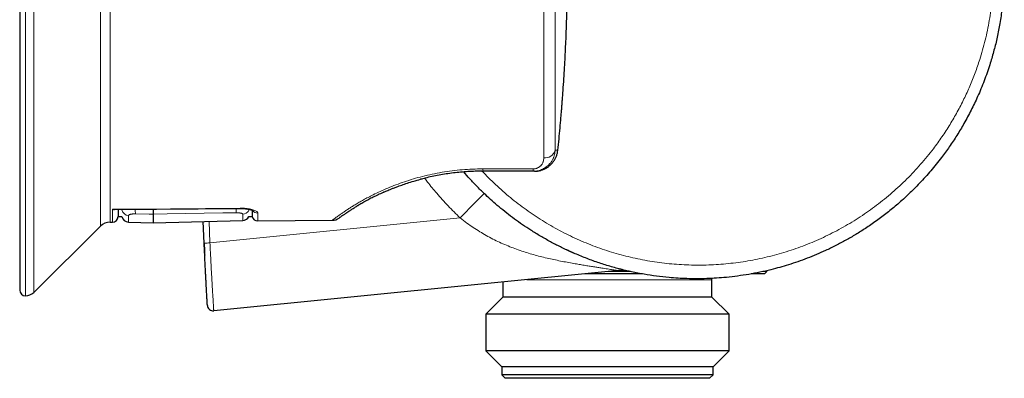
# Model space of a CAD drawing. Header units: millimetres. Extents: x 8 to 2230, y 12 to 2204.
# Tile 91 of 163: x 1523 to 1608, y 969 to 1000. Entities that reach past the tile are written whole.
import ezdxf

# ---------------------------------------------------------------- set-up
doc = ezdxf.new("R2010")
doc.units = ezdxf.units.MM

msp = doc.modelspace()

# ---------------------------------------------------------------- linework, layer by layer
at = {"color": 252, "linetype": 'Continuous', "lineweight": 0}
for p, q in [((1523.861, 1032.739), (1523.861, 976.05)), ((1524.566, 1032.448), (1524.566, 976.341)), ((1530.314, 982.05), (1530.314, 1026.739)), ((1531.15, 1026.39), (1531.15, 982.399)), ((1569.503, 988.597), (1569.735, 988.597)), ((1563.27, 986.993), (1567.614, 986.992)), ((1539.754, 980.613), (1561.319, 982.765)), ((1539.676, 982.476), (1539.754, 980.613)), ((1583.005, 977.44), (1567.055, 977.44))]:
    msp.add_line(p, q, dxfattribs=at)
at = {"color": 7, "linetype": 'Continuous', "lineweight": 30}
for p, q in [((1523.361, 1032.239), (1523.361, 976.55)), ((1563.189, 986.794), (1563.192, 986.795)), ((1563.19, 986.794), (1563.261, 986.795)), ((1567.605, 986.795), (1563.261, 986.795)), ((1567.711, 986.795), (1567.605, 986.795)), ((1531.517, 983.487), (1542.366, 983.586)), ((1531.84, 982.892), (1532.175, 982.892)), ((1534.861, 982.35), (1542.58, 982.552)), ((1543.105, 982.892), (1543.394, 982.892)), ((1543.884, 982.51), (1550.302, 982.566)), ((1524.566, 976.341), (1530.314, 982.05)), ((1531.15, 982.399), (1531.344, 982.4)), ((1532.749, 982.405), (1534.861, 982.35)), ((1539.254, 980.601), (1539.175, 982.463)), ((1574.939, 978.224), (1540.084, 974.757)), ((1577.009, 977.94), (1572.084, 977.94)), ((1576.009, 978.14), (1574.095, 978.14)), ((1583.005, 975.94), (1583.005, 977.44)), ((1587.555, 977.94), (1586.402, 977.94)), ((1587.755, 978.14), (1587.402, 978.14)), ((1587.555, 977.94), (1587.755, 978.14)), ((1587.755, 978.14), (1587.755, 978.221)), ((1565.005, 977.236), (1565.005, 975.94)), ((1565.005, 975.94), (1563.528, 974.463)), ((1566.175, 975.94), (1565.005, 975.94)), ((1583.005, 975.94), (1566.175, 975.94)), ((1584.483, 974.463), (1583.005, 975.94)), ((1539.534, 975.227), (1539.534, 975.226)), ((1563.528, 974.463), (1563.528, 971.318)), ((1564.889, 974.463), (1563.528, 974.463)), ((1584.483, 974.463), (1564.889, 974.463)), ((1584.483, 971.318), (1584.483, 974.463)), ((1563.528, 971.318), (1564.905, 969.94)), ((1564.889, 971.318), (1563.528, 971.318)), ((1584.483, 971.318), (1564.889, 971.318)), ((1583.105, 969.94), (1584.483, 971.318)), ((1564.905, 969.94), (1564.905, 969.24)), ((1566.088, 969.94), (1564.905, 969.94)), ((1583.105, 969.94), (1566.088, 969.94)), ((1583.105, 969.24), (1583.105, 969.94)), ((1564.905, 969.24), (1565.205, 968.94)), ((1566.088, 969.24), (1564.905, 969.24)), ((1566.349, 968.94), (1565.205, 968.94)), ((1583.105, 969.24), (1566.088, 969.24)), ((1582.805, 968.94), (1566.349, 968.94)), ((1582.805, 968.94), (1583.105, 969.24))]:
    msp.add_line(p, q, dxfattribs=at)
at = {"color": 7, "linetype": 'Continuous', "lineweight": 30, "flags": 128}
for points in [[(1569.717, 988.58), (1569.719, 988.58), (1569.735, 988.588), (1569.735, 988.597)], [(1571.16, 979.709), (1570.927, 979.812), (1570.521, 979.997)], [(1583.005, 977.44), (1583.013, 977.527), (1583.02, 977.559)]]:
    msp.add_lwpolyline(points, dxfattribs=at)
at = {"color": 252, "linetype": 'Continuous', "lineweight": 0, "flags": 128}
for points in [[(1567.649, 986.808), (1567.666, 986.802), (1567.711, 986.795)], [(1531.363, 983.51), (1532.363, 983.52), (1536.363, 983.556), (1542.366, 983.611)], [(1542.366, 983.611), (1542.366, 983.591), (1542.366, 983.586)], [(1533.33, 983.117), (1534.529, 983.095), (1534.861, 983.089)], [(1534.861, 983.089), (1536.06, 983.11), (1540.856, 983.195), (1542.001, 983.215)]]:
    msp.add_lwpolyline(points, dxfattribs=at)
at = {"color": 252, "linetype": 'Continuous', "lineweight": 0}
for centre, radius, start, end in [((1568.601, 988.877), 0.945, 265.09348, 342.73364), ((1561.591, 986.967), 1.679, 354.08902, 0.88148), ((1565.959, 986.966), 1.655, 354.04706, 0.88603), ((1596.225, 950.402), 47.6, 133.61114, 137.16494), ((1532.758, 983.575), 0.596, 191.91674, 269.08181), ((1538.642, 983.389), 5.318, 178.77458, 182.9248), ((1537.469, 983.494), 4.541, 356.48139, 1.09244), ((1542.569, 983.683), 0.6, 271.11189, 333.29362), ((1543.864, 983.68), 0.501, 211.85504, 270.98875), ((1539.373, 986.169), 5.568, 268.77286, 273.91502)]:
    msp.add_arc(centre, radius, start, end, dxfattribs=at)
at = {"color": 7, "linetype": 'Continuous', "lineweight": 30}
for centre, radius, start, end in [((1531.34, 982.9), 0.5, 270.48935, 359), ((1532.765, 983.005), 0.6, 190.89849, 268.51275), ((1542.565, 983.152), 0.6, 271.50758, 334.29187), ((1543.88, 983.01), 0.5, 193.34786, 270.48379), ((1550.293, 983.566), 1, 270.49729, 306.11727), ((1531.16, 981.199), 1.2, 90.5, 134.80311), ((1575.236, 975.239), 3, 77.33136, 95.68109), ((1523.861, 976.55), 0.5, 180, 270), ((1523.861, 977.05), 1, 270, 314.80311), ((1540.034, 975.254), 0.5, 183.30151, 275.68108)]:
    msp.add_arc(centre, radius, start, end, dxfattribs=at)
at = {"color": 252, "linetype": 'Continuous', "lineweight": 0}
for points in [[(1568.521, 987.936), (1568.521, 988.133), (1568.521, 988.527), (1568.521, 989.152), (1568.521, 989.801), (1568.521, 990.476), (1568.521, 991.175), (1568.521, 991.896), (1568.521, 992.638), (1568.521, 993.4), (1568.521, 994.181), (1568.521, 994.98), (1568.521, 995.795), (1568.521, 996.624), (1568.521, 997.467), (1568.521, 998.321), (1568.521, 999.186), (1568.521, 1000.059), (1568.521, 1000.941), (1568.521, 1001.828), (1568.521, 1002.719), (1568.521, 1003.613), (1568.521, 1004.509), (1568.521, 1005.404), (1568.521, 1006.298), (1568.521, 1007.188), (1568.521, 1008.074), (1568.521, 1008.953), (1568.521, 1009.825), (1568.521, 1010.687), (1568.521, 1011.539), (1568.521, 1012.378), (1568.521, 1013.204), (1568.521, 1014.014), (1568.521, 1014.809), (1568.521, 1015.585), (1568.521, 1016.343), (1568.521, 1017.08), (1568.521, 1017.795), (1568.521, 1018.487), (1568.521, 1019.157), (1568.521, 1019.582), (1568.521, 1019.794)], [(1569.503, 1019.176), (1569.503, 1018.972), (1569.503, 1018.564), (1569.503, 1017.921), (1569.503, 1017.257), (1569.503, 1016.57), (1569.503, 1015.863), (1569.503, 1015.136), (1569.503, 1014.391), (1569.503, 1013.628), (1569.503, 1012.85), (1569.503, 1012.058), (1569.503, 1011.252), (1569.503, 1010.435), (1569.503, 1009.607), (1569.503, 1008.77), (1569.503, 1007.926), (1569.503, 1007.076), (1569.503, 1006.221), (1569.503, 1005.364), (1569.503, 1004.504), (1569.503, 1003.645), (1569.503, 1002.786), (1569.503, 1001.931), (1569.503, 1001.079), (1569.503, 1000.233), (1569.503, 999.395), (1569.503, 998.565), (1569.503, 997.745), (1569.503, 996.936), (1569.503, 996.14), (1569.503, 995.358), (1569.503, 994.591), (1569.503, 993.842), (1569.503, 993.11), (1569.503, 992.397), (1569.503, 991.705), (1569.503, 991.035), (1569.503, 990.387), (1569.503, 989.764), (1569.503, 989.164), (1569.503, 988.786), (1569.503, 988.597)]]:
    msp.add_open_spline(points, degree=3, dxfattribs=at)
at = {"color": 7, "linetype": 'Continuous', "lineweight": 30}
for points, knots in [([(1607.161, 1011.386), (1607.267, 1011.002), (1607.432, 1010.403), (1607.619, 1009.578), (1607.751, 1008.92), (1607.867, 1008.259), (1607.966, 1007.593), (1608.049, 1006.925), (1608.114, 1006.254), (1608.162, 1005.58), (1608.194, 1004.886), (1608.208, 1004.171), (1608.202, 1003.437), (1608.176, 1002.702), (1608.131, 1001.995), (1608.07, 1001.317), (1607.995, 1000.668), (1607.904, 1000.02), (1607.769, 999.202), (1607.571, 998.216), (1607.289, 997.081), (1607, 996.101), (1606.724, 995.274), (1606.472, 994.584), (1606.201, 993.901), (1605.921, 993.251), (1605.637, 992.633), (1605.349, 992.046), (1605.046, 991.467), (1604.644, 990.741), (1604.127, 989.88), (1603.481, 988.904), (1602.881, 988.079), (1602.346, 987.395), (1601.881, 986.834), (1601.4, 986.285), (1600.922, 985.769), (1600.45, 985.285), (1599.985, 984.831), (1599.509, 984.389), (1598.892, 983.843), (1598.122, 983.207), (1597.193, 982.507), (1596.286, 981.884), (1595.409, 981.332), (1594.559, 980.84), (1593.688, 980.378), (1592.839, 979.967), (1592.016, 979.604), (1591.221, 979.283), (1590.415, 978.988), (1589.624, 978.727), (1588.852, 978.499), (1588.038, 978.284), (1587.153, 978.081), (1586.196, 977.898), (1585.23, 977.75), (1584.301, 977.643), (1583.412, 977.571), (1582.563, 977.53), (1581.711, 977.516), (1580.885, 977.529), (1580.088, 977.566), (1579.214, 977.633), (1578.237, 977.741), (1577.159, 977.906), (1576.085, 978.116), (1575.015, 978.371), (1573.954, 978.672), (1572.899, 979.018), (1571.857, 979.41), (1570.874, 979.828), (1569.951, 980.263), (1569.086, 980.712), (1568.235, 981.192), (1567.439, 981.683), (1566.696, 982.176), (1566.003, 982.668), (1565.325, 983.184), (1564.685, 983.704), (1564.082, 984.225), (1563.463, 984.793), (1562.813, 985.43), (1562.183, 986.09), (1561.798, 986.533), (1561.627, 986.73)], [0, 0, 0, 0, 0.016554, 0.025852, 0.035156, 0.044488, 0.053819, 0.063175, 0.07253, 0.081913, 0.091302, 0.101505, 0.111707, 0.121941, 0.132175, 0.141269, 0.150363, 0.159479, 0.168595, 0.185019, 0.201474, 0.217516, 0.227748, 0.23798, 0.248243, 0.258506, 0.267625, 0.276744, 0.285884, 0.295025, 0.31149, 0.327987, 0.344069, 0.35425, 0.364431, 0.374643, 0.384855, 0.393927, 0.402998, 0.412091, 0.421184, 0.437561, 0.45397, 0.469963, 0.483672, 0.497382, 0.511166, 0.52495, 0.536897, 0.548845, 0.560841, 0.572838, 0.583672, 0.594514, 0.608067, 0.621619, 0.635244, 0.648869, 0.660678, 0.672488, 0.684346, 0.696204, 0.706912, 0.717629, 0.732731, 0.747832, 0.763037, 0.778242, 0.793581, 0.808919, 0.824368, 0.839817, 0.853278, 0.866739, 0.880275, 0.89381, 0.905545, 0.917279, 0.929063, 0.940846, 0.951489, 0.96214, 0.975666, 0.989192, 1, 1, 1, 1]), ([(1570.397, 997.313), (1570.411, 997.611), (1570.438, 998.2), (1570.47, 999.074), (1570.498, 999.937), (1570.519, 1000.797), (1570.536, 1001.662), (1570.547, 1002.529), (1570.55, 1003.108), (1570.551, 1003.397)], [0, 0, 0, 0, 0.147386, 0.290759, 0.431115, 0.572364, 0.714628, 0.857421, 1, 1, 1, 1]), ([(1569.735, 988.597), (1569.769, 988.924), (1569.834, 989.564), (1569.924, 990.508), (1569.991, 991.263), (1570.04, 991.84), (1570.073, 992.247), (1570.105, 992.652), (1570.138, 993.076), (1570.184, 993.701), (1570.24, 994.512), (1570.3, 995.479), (1570.353, 996.408), (1570.383, 997.015), (1570.397, 997.313)], [0, 0, 0, 0, 0.112715, 0.221166, 0.325379, 0.37305, 0.419793, 0.465617, 0.512513, 0.565618, 0.680802, 0.79146, 0.897776, 1, 1, 1, 1]), ([(1567.711, 986.795), (1567.719, 986.795), (1567.75, 986.795), (1567.819, 986.797), (1567.901, 986.803), (1567.983, 986.812), (1568.054, 986.823), (1568.133, 986.838), (1568.219, 986.857), (1568.313, 986.883), (1568.422, 986.92), (1568.541, 986.967), (1568.663, 987.026), (1568.773, 987.088), (1568.871, 987.151), (1568.959, 987.215), (1569.055, 987.292), (1569.158, 987.387), (1569.264, 987.501), (1569.358, 987.619), (1569.44, 987.739), (1569.533, 987.898), (1569.623, 988.099), (1569.7, 988.346), (1569.724, 988.514), (1569.735, 988.597)], [0, 0, 0, 0, 0.00792, 0.031695, 0.069744, 0.09124, 0.115555, 0.142692, 0.172649, 0.205426, 0.241025, 0.28977, 0.3355, 0.378213, 0.417909, 0.454589, 0.488255, 0.542829, 0.595484, 0.646228, 0.695072, 0.742026, 0.830284, 0.916239, 1, 1, 1, 1]), ([(1563.184, 986.793), (1562.997, 986.792), (1562.598, 986.788), (1561.988, 986.759), (1561.358, 986.711), (1560.73, 986.645), (1560.108, 986.56), (1559.493, 986.457), (1558.893, 986.338), (1558.357, 986.217), (1558.028, 986.131), (1557.888, 986.094)], [0, 0, 0, 0, 0.102551, 0.218648, 0.334412, 0.450058, 0.567606, 0.684151, 0.799929, 0.915184, 1, 1, 1, 1]), ([(1563.181, 986.794), (1563.194, 986.795), (1563.221, 986.795), (1563.249, 986.797), (1563.262, 986.798)], [0, 0, 0, 0, 0.49892, 1, 1, 1, 1]), ([(1554.743, 984.99), (1554.779, 985.005), (1554.857, 985.04), (1555.002, 985.104), (1555.182, 985.181), (1555.401, 985.272), (1555.655, 985.373), (1555.987, 985.499), (1556.402, 985.647), (1556.908, 985.814), (1557.457, 985.981), (1557.846, 986.084), (1558.045, 986.137)], [0, 0, 0, 0, 0.043454, 0.096422, 0.159102, 0.231659, 0.314121, 0.402359, 0.540729, 0.686293, 0.839274, 1, 1, 1, 1]), ([(1554.769, 985), (1554.735, 984.985), (1554.549, 984.905), (1554.233, 984.756), (1553.822, 984.556), (1553.438, 984.357), (1553.082, 984.164), (1552.75, 983.976), (1552.552, 983.859), (1552.453, 983.8)], [0, 0, 0, 0, 0.035187, 0.195284, 0.356802, 0.517752, 0.678595, 0.839795, 1, 1, 1, 1]), ([(1531.363, 983.51), (1531.364, 983.51), (1531.414, 983.495), (1531.467, 983.482), (1531.515, 983.487), (1531.517, 983.487)], [0, 0, 0, 0, 0.020465, 0.956705, 1, 1, 1, 1]), ([(1531.85, 983.49), (1531.85, 983.435), (1531.847, 983.303), (1531.844, 983.146), (1531.842, 983.011), (1531.841, 982.929), (1531.84, 982.891), (1531.84, 982.896), (1531.84, 982.897)], [0, 0, 0, 0, 0.138908, 0.336719, 0.536273, 0.735827, 0.922115, 1, 1, 1, 1]), ([(1534.861, 983.517), (1534.861, 983.509), (1534.861, 983.467), (1534.861, 983.397), (1534.861, 983.31), (1534.861, 983.234), (1534.861, 983.17), (1534.861, 983.12), (1534.861, 983.099), (1534.861, 983.089)], [0, 0, 0, 0, 0.040704, 0.200544, 0.360385, 0.52029, 0.680196, 0.840098, 1, 1, 1, 1]), ([(1542.366, 983.585), (1542.38, 983.585), (1542.435, 983.586), (1542.529, 983.584), (1542.647, 983.579), (1542.761, 983.57), (1542.871, 983.558), (1542.977, 983.543), (1543.077, 983.526), (1543.169, 983.506), (1543.251, 983.486), (1543.32, 983.465), (1543.377, 983.445), (1543.421, 983.427), (1543.451, 983.412), (1543.467, 983.403), (1543.473, 983.399), (1543.472, 983.4), (1543.472, 983.4)], [0, 0, 0, 0, 0.026208, 0.099851, 0.17317, 0.2459, 0.318594, 0.392634, 0.467363, 0.541659, 0.61427, 0.684143, 0.753193, 0.820021, 0.885002, 0.94059, 0.993219, 1, 1, 1, 1]), ([(1543.385, 983.441), (1543.385, 983.402), (1543.387, 983.286), (1543.39, 983.142), (1543.392, 983.009), (1543.394, 982.926), (1543.394, 982.891), (1543.394, 982.894), (1543.394, 982.895)], [0, 0, 0, 0, 0.107068, 0.313454, 0.520287, 0.728488, 0.937148, 1, 1, 1, 1]), ([(1551.164, 982.96), (1551.184, 982.975), (1551.227, 983.005), (1551.314, 983.066), (1551.424, 983.142), (1551.562, 983.235), (1551.731, 983.348), (1551.934, 983.479), (1552.172, 983.629), (1552.358, 983.742), (1552.453, 983.8)], [0, 0, 0, 0, 0.09529, 0.199233, 0.312012, 0.433616, 0.563463, 0.701085, 0.846487, 1, 1, 1, 1]), ([(1552.122, 983.597), (1552.123, 983.597), (1552.124, 983.598), (1552.142, 983.609), (1552.146, 983.612)], [0, 0, 0, 0, 0.78371, 1, 1, 1, 1]), ([(1552.453, 983.8), (1552.453, 983.8), (1552.493, 983.824), (1552.573, 983.872), (1552.665, 983.925), (1552.7, 983.946)], [0, 0, 0, 0, 0.003436, 0.621857, 1, 1, 1, 1]), ([(1534.861, 983.089), (1534.861, 983.011), (1534.861, 982.855), (1534.861, 982.673), (1534.861, 982.529), (1534.861, 982.426), (1534.861, 982.362), (1534.861, 982.354), (1534.861, 982.35)], [0, 0, 0, 0, 0.166672, 0.333341, 0.500008, 0.666673, 0.833337, 1, 1, 1, 1]), ([(1551.185, 982.975), (1551.151, 982.951), (1551.076, 982.898), (1550.993, 982.839), (1550.929, 982.793), (1550.89, 982.764), (1550.885, 982.76), (1550.882, 982.758)], [0, 0, 0, 0, 0.174883, 0.380606, 0.586355, 0.792648, 1, 1, 1, 1]), ([(1539.534, 975.226), (1539.534, 975.228), (1539.534, 975.232), (1539.532, 975.27), (1539.528, 975.338), (1539.522, 975.433), (1539.516, 975.547), (1539.509, 975.67), (1539.5, 975.82), (1539.49, 976.001), (1539.478, 976.213), (1539.465, 976.458), (1539.45, 976.733), (1539.434, 977.034), (1539.416, 977.355), (1539.399, 977.692), (1539.38, 978.04), (1539.359, 978.455), (1539.335, 978.939), (1539.307, 979.49), (1539.281, 980.045), (1539.263, 980.416), (1539.254, 980.601)], [0, 0, 0, 0, 0.062514, 0.125017, 0.187524, 0.250021, 0.291691, 0.33336, 0.375023, 0.416686, 0.458344, 0.500002, 0.541659, 0.583317, 0.624981, 0.666644, 0.708311, 0.749981, 0.812478, 0.874984, 0.937487, 1, 1, 1, 1]), ([(1539.254, 980.601), (1539.263, 980.416), (1539.279, 980.066), (1539.296, 979.718), (1539.304, 979.554)], [0, 0, 0, 0, 0.53037, 1, 1, 1, 1])]:
    msp.add_open_spline(points, degree=3, knots=knots, dxfattribs=at)
at = {"color": 252, "linetype": 'Continuous', "lineweight": 0}
for points, knots in [([(1563.226, 986.794), (1563.403, 986.606), (1563.777, 986.211), (1564.37, 985.635), (1564.998, 985.062), (1565.642, 984.512), (1566.306, 983.983), (1566.987, 983.477), (1567.684, 982.993), (1568.397, 982.534), (1569.125, 982.097), (1569.869, 981.685), (1570.626, 981.298), (1571.393, 980.937), (1572.171, 980.602), (1572.959, 980.294), (1573.758, 980.012), (1574.566, 979.756), (1575.38, 979.528), (1576.202, 979.327), (1577.031, 979.153), (1577.866, 979.007), (1578.705, 978.888), (1579.548, 978.798), (1580.393, 978.736), (1581.243, 978.701), (1582.093, 978.696), (1582.943, 978.718), (1583.791, 978.769), (1584.637, 978.848), (1585.48, 978.956), (1586.32, 979.091), (1587.154, 979.255), (1587.984, 979.447), (1588.809, 979.666), (1589.629, 979.915), (1590.441, 980.191), (1591.243, 980.494), (1592.033, 980.823), (1592.812, 981.179), (1593.579, 981.562), (1594.334, 981.97), (1595.074, 982.404), (1595.801, 982.863), (1596.513, 983.347), (1597.21, 983.857), (1597.89, 984.39), (1598.552, 984.947), (1599.194, 985.525), (1599.817, 986.125), (1600.419, 986.747), (1601.001, 987.389), (1601.56, 988.051), (1602.049, 988.671), (1602.473, 989.243), (1602.839, 989.763), (1603.192, 990.292), (1603.529, 990.827), (1603.852, 991.366), (1604.159, 991.911), (1604.453, 992.463), (1604.731, 993.018), (1604.994, 993.575), (1605.241, 994.134), (1605.475, 994.7), (1605.695, 995.269), (1605.9, 995.842), (1606.119, 996.5), (1606.343, 997.247), (1606.564, 998.086), (1606.757, 998.934), (1606.92, 999.788), (1607.055, 1000.647), (1607.16, 1001.511), (1607.235, 1002.38), (1607.281, 1003.253), (1607.297, 1004.126), (1607.284, 1004.932), (1607.249, 1005.668), (1607.201, 1006.325), (1607.137, 1006.973), (1607.058, 1007.611), (1606.962, 1008.248), (1606.853, 1008.869), (1606.731, 1009.473), (1606.598, 1010.06), (1606.452, 1010.645), (1606.343, 1011.032), (1606.288, 1011.226)], [0, 0, 0, 0, 0.011306, 0.023824, 0.036173, 0.048522, 0.060926, 0.073331, 0.085696, 0.09806, 0.11048, 0.122901, 0.13531, 0.147733, 0.160088, 0.172442, 0.184853, 0.197263, 0.209632, 0.222001, 0.234425, 0.246849, 0.259261, 0.271687, 0.284139, 0.296592, 0.3091, 0.321609, 0.334075, 0.346541, 0.359062, 0.371584, 0.384093, 0.396615, 0.409216, 0.421817, 0.434475, 0.447133, 0.459747, 0.472362, 0.485033, 0.497704, 0.510363, 0.523035, 0.535772, 0.54851, 0.561304, 0.574099, 0.586851, 0.599604, 0.612413, 0.625223, 0.638021, 0.650833, 0.660211, 0.669588, 0.678988, 0.688388, 0.69761, 0.706832, 0.716075, 0.725318, 0.734331, 0.743344, 0.752377, 0.76141, 0.770349, 0.779292, 0.792054, 0.804816, 0.817637, 0.830458, 0.843238, 0.856018, 0.868858, 0.881697, 0.894527, 0.907372, 0.917167, 0.92697, 0.936392, 0.945814, 0.955261, 0.964708, 0.973521, 0.982334, 0.991167, 1, 1, 1, 1]), ([(1569.503, 988.597), (1569.501, 988.56), (1569.496, 988.487), (1569.482, 988.383), (1569.464, 988.287), (1569.443, 988.199), (1569.42, 988.12), (1569.397, 988.048), (1569.366, 987.966), (1569.326, 987.872), (1569.272, 987.767), (1569.215, 987.67), (1569.155, 987.58), (1569.091, 987.496), (1569.006, 987.395), (1568.892, 987.281), (1568.769, 987.18), (1568.666, 987.109), (1568.589, 987.06), (1568.51, 987.016), (1568.394, 986.958), (1568.235, 986.894), (1568.028, 986.837), (1567.818, 986.801), (1567.676, 986.797), (1567.605, 986.795)], [0, 0, 0, 0, 0.041287, 0.079845, 0.115673, 0.148772, 0.179143, 0.206785, 0.2317, 0.276077, 0.318691, 0.35955, 0.398661, 0.436035, 0.471681, 0.539732, 0.604788, 0.636241, 0.666991, 0.697057, 0.726457, 0.796673, 0.865448, 0.93311, 1, 1, 1, 1]), ([(1567.614, 986.992), (1567.65, 986.993), (1567.722, 986.995), (1567.816, 987.012), (1567.894, 987.034), (1567.96, 987.058), (1568.032, 987.09), (1568.106, 987.133), (1568.172, 987.181), (1568.226, 987.227), (1568.27, 987.271), (1568.322, 987.332), (1568.378, 987.41), (1568.431, 987.509), (1568.478, 987.629), (1568.513, 987.772), (1568.518, 987.881), (1568.521, 987.936)], [0, 0, 0, 0, 0.056022, 0.112045, 0.150385, 0.190122, 0.231736, 0.288844, 0.348639, 0.390368, 0.433803, 0.479109, 0.56198, 0.648118, 0.738167, 0.867758, 1, 1, 1, 1]), ([(1550.302, 982.566), (1550.304, 982.568), (1550.309, 982.572), (1550.351, 982.604), (1550.418, 982.654), (1550.512, 982.725), (1550.633, 982.815), (1550.782, 982.924), (1550.959, 983.05), (1551.163, 983.193), (1551.396, 983.352), (1551.657, 983.525), (1551.945, 983.709), (1552.262, 983.904), (1552.608, 984.11), (1552.983, 984.323), (1553.385, 984.54), (1553.861, 984.784), (1554.422, 985.054), (1555.079, 985.343), (1555.776, 985.622), (1556.51, 985.886), (1557.279, 986.129), (1558.078, 986.349), (1558.904, 986.542), (1559.753, 986.704), (1560.619, 986.832), (1561.497, 986.925), (1562.381, 986.983), (1562.973, 986.99), (1563.27, 986.993)], [0, 0, 0, 0, 0.031364, 0.062566, 0.093659, 0.124694, 0.156163, 0.187419, 0.21852, 0.249523, 0.281065, 0.31231, 0.343326, 0.37418, 0.405798, 0.437166, 0.468365, 0.499477, 0.541361, 0.583038, 0.624722, 0.666349, 0.707893, 0.749573, 0.791346, 0.833082, 0.874999, 0.916652, 0.958249, 1, 1, 1, 1]), ([(1561.319, 982.765), (1561.143, 982.936), (1560.79, 983.277), (1560.278, 983.806), (1559.777, 984.347), (1559.184, 985.024), (1558.673, 985.635), (1558.344, 986.076), (1558.259, 986.19)], [0, 0, 0, 0, 0.160113, 0.320225, 0.480588, 0.640951, 0.907386, 1, 1, 1, 1]), ([(1531.344, 982.4), (1531.345, 982.405), (1531.345, 982.414), (1531.346, 982.484), (1531.348, 982.598), (1531.351, 982.758), (1531.354, 982.964), (1531.358, 983.21), (1531.362, 983.41), (1531.363, 983.51)], [0, 0, 0, 0, 0.142569, 0.285138, 0.428004, 0.571771, 0.715841, 0.857774, 1, 1, 1, 1]), ([(1542.366, 983.611), (1542.448, 983.611), (1542.612, 983.609), (1542.85, 983.591), (1543.075, 983.561), (1543.282, 983.52), (1543.464, 983.469), (1543.621, 983.411), (1543.744, 983.347), (1543.822, 983.285), (1543.865, 983.229), (1543.87, 983.195), (1543.873, 983.179)], [0, 0, 0, 0, 0.101172, 0.202359, 0.303892, 0.405454, 0.510136, 0.614843, 0.724598, 0.834365, 0.917183, 1, 1, 1, 1]), ([(1532.749, 982.98), (1532.751, 982.988), (1532.754, 983.004), (1532.781, 983.028), (1532.824, 983.051), (1532.883, 983.072), (1532.956, 983.089), (1533.04, 983.103), (1533.133, 983.113), (1533.23, 983.118), (1533.297, 983.117), (1533.33, 983.117)], [0, 0, 0, 0, 0.1131699, 0.2294202, 0.3419408, 0.4576971, 0.5675653, 0.6808181, 0.7864667, 0.8954727, 1, 1, 1, 1]), ([(1532.749, 982.98), (1532.749, 982.928), (1532.749, 982.825), (1532.749, 982.698), (1532.749, 982.592), (1532.749, 982.496), (1532.749, 982.421), (1532.749, 982.411), (1532.749, 982.405)], [0, 0, 0, 0, 0.141178, 0.282505, 0.424281, 0.566206, 0.782835, 1, 1, 1, 1]), ([(1542.001, 983.215), (1542.034, 983.216), (1542.099, 983.216), (1542.194, 983.211), (1542.283, 983.203), (1542.364, 983.19), (1542.435, 983.175), (1542.494, 983.156), (1542.539, 983.136), (1542.573, 983.111), (1542.578, 983.093), (1542.58, 983.083)], [0, 0, 0, 0, 0.102772, 0.208722, 0.312162, 0.418627, 0.524346, 0.632956, 0.742512, 0.854982, 1, 1, 1, 1]), ([(1542.58, 982.552), (1542.58, 982.554), (1542.58, 982.558), (1542.58, 982.586), (1542.58, 982.632), (1542.58, 982.694), (1542.58, 982.77), (1542.58, 982.859), (1542.58, 982.962), (1542.58, 983.043), (1542.58, 983.083)], [0, 0, 0, 0, 0.131001, 0.262113, 0.393557, 0.525111, 0.643629, 0.762228, 0.881073, 1, 1, 1, 1]), ([(1543.873, 983.179), (1543.874, 983.101), (1543.877, 982.939), (1543.88, 982.753), (1543.882, 982.637), (1543.883, 982.571), (1543.884, 982.536), (1543.884, 982.514), (1543.884, 982.511), (1543.884, 982.51)], [0, 0, 0, 0, 0.1843866, 0.3869807, 0.5900881, 0.6924008, 0.7947794, 0.8973565, 1, 1, 1, 1]), ([(1574.939, 978.224), (1574.939, 978.224), (1574.939, 978.224), (1574.933, 978.225), (1574.903, 978.23), (1574.852, 978.239), (1574.777, 978.251), (1574.68, 978.266), (1574.549, 978.287), (1574.375, 978.314), (1574.153, 978.348), (1573.902, 978.386), (1573.686, 978.419), (1573.447, 978.456), (1573.18, 978.497), (1572.817, 978.553), (1572.422, 978.616), (1572.003, 978.683), (1571.557, 978.758), (1571.066, 978.843), (1570.529, 978.94), (1569.956, 979.051), (1569.379, 979.171), (1568.8, 979.301), (1568.219, 979.444), (1567.637, 979.599), (1567.055, 979.771), (1566.47, 979.961), (1565.883, 980.171), (1565.296, 980.404), (1564.715, 980.66), (1564.137, 980.941), (1563.565, 981.247), (1563, 981.579), (1562.445, 981.936), (1561.883, 982.329), (1561.511, 982.612), (1561.319, 982.765), (1561.319, 982.765)], [0, 0, 0, 0, 0.000004, 0.01605, 0.032192, 0.048441, 0.064822, 0.080644, 0.09659, 0.117839, 0.139338, 0.161057, 0.182938, 0.1912, 0.215947, 0.242048, 0.268236, 0.297006, 0.32583, 0.355964, 0.392275, 0.428625, 0.465026, 0.501453, 0.537918, 0.574637, 0.611446, 0.64829, 0.686118, 0.723998, 0.76205, 0.800167, 0.839028, 0.877967, 0.917143, 0.956398, 0.999996, 1, 1, 1, 1]), ([(1539.754, 980.613), (1539.754, 980.613), (1539.764, 980.401), (1539.785, 979.978), (1539.815, 979.395), (1539.841, 978.893), (1539.864, 978.471), (1539.884, 978.094), (1539.904, 977.738), (1539.923, 977.402), (1539.942, 977.076), (1539.961, 976.76), (1539.979, 976.46), (1539.997, 976.177), (1540.012, 975.92), (1540.027, 975.688), (1540.039, 975.487), (1540.05, 975.315), (1540.059, 975.17), (1540.066, 975.051), (1540.072, 974.956), (1540.076, 974.878), (1540.081, 974.811), (1540.083, 974.766), (1540.084, 974.757), (1540.084, 974.757), (1540.084, 974.757)], [0, 0, 0, 0, 0.000006, 0.06565, 0.131463, 0.181405, 0.223163, 0.265046, 0.302345, 0.339638, 0.37742, 0.415195, 0.453892, 0.492585, 0.532321, 0.57206, 0.611984, 0.652438, 0.692901, 0.734081, 0.775059, 0.816169, 0.865683, 0.932733, 0.999994, 1, 1, 1, 1])]:
    msp.add_open_spline(points, degree=3, knots=knots, dxfattribs=at)

doc.saveas('drawing.dxf')
